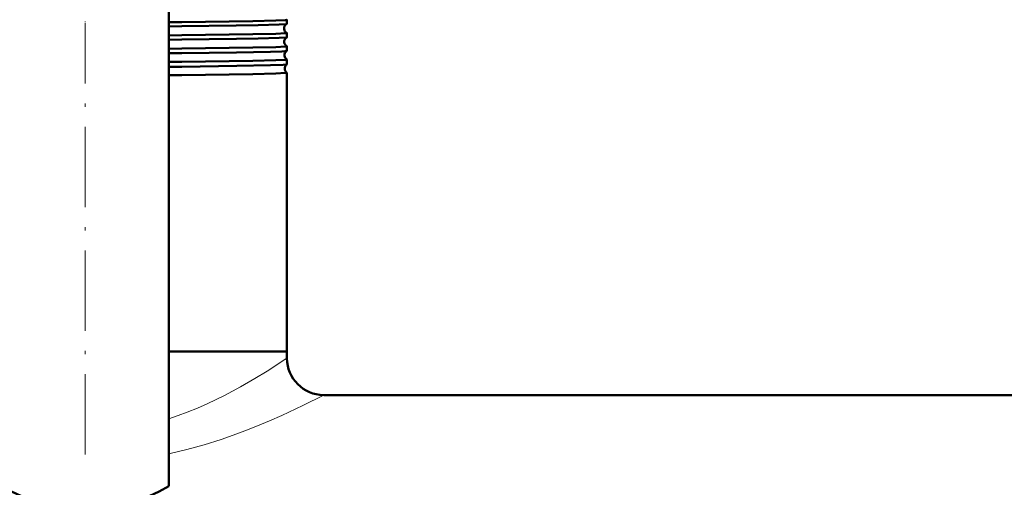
# Model space of a CAD drawing. Extents: x -2073 to 2460, y -1838 to 686.
# Tile 43 of 94: x 637 to 784, y -1684 to -1614. Entities that reach past the tile are written whole.
import ezdxf

# ---------------------------------------------------------------- set-up
doc = ezdxf.new("R2010")
doc.units = 0
doc.linetypes.add('DASHDOT', pattern=[18.5, 12, -3, 0.5, -3])

msp = doc.modelspace()

# ---------------------------------------------------------------- linework, layer by layer
at = {"color": 7, "lineweight": 50}
for p, q in [((659.07, -1684.2), (659.07, -1610.44)), ((659.07, -1614.79), (661.02, -1614.77)), ((676.72, -1615.05), (676.72, -1614.43)), ((659.07, -1615.42), (661.02, -1615.39)), ((676.72, -1617.07), (676.72, -1616.42)), ((659.07, -1616.78), (661.02, -1616.76)), ((659.07, -1617.43), (661.02, -1617.41)), ((659.07, -1618.76), (661.02, -1618.74)), ((659.07, -1619.45), (661.02, -1619.43)), ((676.71, -1619.09), (676.72, -1619.09)), ((676.72, -1619.09), (676.72, -1618.4)), ((659.07, -1620.74), (661.02, -1620.72)), ((676.72, -1620.38), (676.71, -1620.38)), ((676.72, -1621.11), (676.72, -1620.38)), ((659.07, -1621.48), (661.02, -1621.45)), ((676.71, -1621.11), (676.72, -1621.11)), ((676.72, -1622.36), (676.71, -1622.35)), ((676.72, -1664.05), (676.72, -1622.36)), ((659.07, -1622.72), (661.02, -1622.7)), ((661.02, -1664.05), (659.07, -1664.05)), ((676.72, -1664.05), (659.07, -1664.05)), ((676.72, -1664.05), (661.02, -1664.05)), ((676.72, -1665.05), (676.72, -1664.05)), ((868.57, -1670.55), (682.22, -1670.55))]:
    msp.add_line(p, q, dxfattribs=at)
at = {"color": 7, "linetype": 'DASHDOT', "lineweight": 18, "ltscale": 0.03884}
msp.add_line((646.57, -1616.19), (646.57, -1614.64), dxfattribs=at)
at = {"color": 7, "linetype": 'DASHDOT', "lineweight": 18}
msp.add_line((646.57, -1679.45), (646.57, -1615.38), dxfattribs=at)
at = {"color": 7, "linetype": 'DASHDOT', "lineweight": 18, "ltscale": 0.03981}
msp.add_line((646.57, -1618.21), (646.57, -1616.62), dxfattribs=at)
at = {"color": 7, "linetype": 'DASHDOT', "lineweight": 18, "ltscale": 0.040918}
msp.add_line((646.57, -1620.24), (646.57, -1618.6), dxfattribs=at)
at = {"color": 7, "lineweight": 50}
for points in [[(661.02, -1614.77), (671.6, -1614.62), (675.05, -1614.54), (676.52, -1614.47), (676.69, -1614.44), (676.71, -1614.44), (676.71, -1614.44), (676.71, -1614.43), (676.72, -1614.43)], [(661.02, -1615.39), (669.14, -1615.28), (672.39, -1615.22), (675.53, -1615.14), (676.53, -1615.09), (676.67, -1615.07), (676.71, -1615.06)], [(661.02, -1616.76), (671.6, -1616.6), (675.05, -1616.52), (676.52, -1616.45), (676.69, -1616.43), (676.71, -1616.42), (676.71, -1616.42), (676.71, -1616.42), (676.72, -1616.42)], [(661.02, -1617.41), (669.16, -1617.3), (672.41, -1617.24), (675.54, -1617.16), (676.54, -1617.1), (676.68, -1617.08), (676.71, -1617.07)], [(661.02, -1618.74), (671.6, -1618.59), (675.05, -1618.51), (676.52, -1618.44), (676.69, -1618.41), (676.71, -1618.41), (676.71, -1618.4), (676.71, -1618.4), (676.72, -1618.4)], [(661.02, -1619.43), (669.19, -1619.32), (674.27, -1619.22), (675.97, -1619.16), (676.47, -1619.13), (676.67, -1619.1), (676.7, -1619.1), (676.71, -1619.09)], [(661.02, -1620.72), (671.6, -1620.57), (675.05, -1620.49), (676.52, -1620.42), (676.69, -1620.39), (676.71, -1620.39), (676.71, -1620.38), (676.71, -1620.38), (676.72, -1620.38)], [(661.02, -1621.45), (669.21, -1621.34), (674.28, -1621.24), (676.16, -1621.17), (676.63, -1621.13), (676.7, -1621.12), (676.71, -1621.11)], [(661.02, -1622.7), (671.6, -1622.55), (675.05, -1622.46), (676.52, -1622.39), (676.69, -1622.37), (676.71, -1622.37), (676.71, -1622.36), (676.71, -1622.36), (676.72, -1622.36)]]:
    msp.add_lwpolyline(points, dxfattribs=at)
at = {"color": 7, "lineweight": 18}
for points in [[(659.07, -1674.11), (660.46, -1673.63), (661.81, -1673.12), (663.33, -1672.5), (664.79, -1671.86), (667.38, -1670.61), (669.79, -1669.32), (671.94, -1668.08), (673.78, -1666.96), (676.72, -1665.05)], [(659.07, -1679.34), (661.75, -1678.71), (664.35, -1677.99), (666.86, -1677.19), (668.67, -1676.57), (670.41, -1675.92), (672.31, -1675.17), (674.11, -1674.41), (675.95, -1673.6), (679.1, -1672.12), (682.22, -1670.55)]]:
    msp.add_lwpolyline(points, dxfattribs=at)
at = {"color": 7, "lineweight": 50}
for centre, radius, start, end in [((677.02, -1615.73), 0.743, 114.6955, 187.0738), ((676.7, -1614.44), 0.0144, 25.0637, 81.9783), ((676.7, -1615.05), 0.0117, 281.8731, 339.3227), ((677.02, -1615.74), 0.742, 186.8602, 245.3779), ((676.7, -1616.42), 0.0115, 20.8385, 78.4599), ((677.05, -1617.73), 0.744, 117.5499, 187.0528), ((677.05, -1617.73), 0.743, 186.8923, 242.5147), ((676.71, -1617.06), 0.00962, 285.9345, 343.1787), ((677.09, -1619.73), 0.744, 120.5158, 187.04), ((676.71, -1618.4), 0.00926, 16.5559, 74.1981), ((677.09, -1619.73), 0.743, 186.9091, 239.5376), ((677.12, -1621.73), 0.745, 123.6108, 187.0226), ((677.12, -1621.73), 0.744, 186.9247, 236.4417), ((682.22, -1665.05), 5.5, 180, 270), ((646.57, -1662.55), 25, 240, 300)]:
    msp.add_arc(centre, radius, start, end, dxfattribs=at)

doc.saveas('drawing.dxf')
